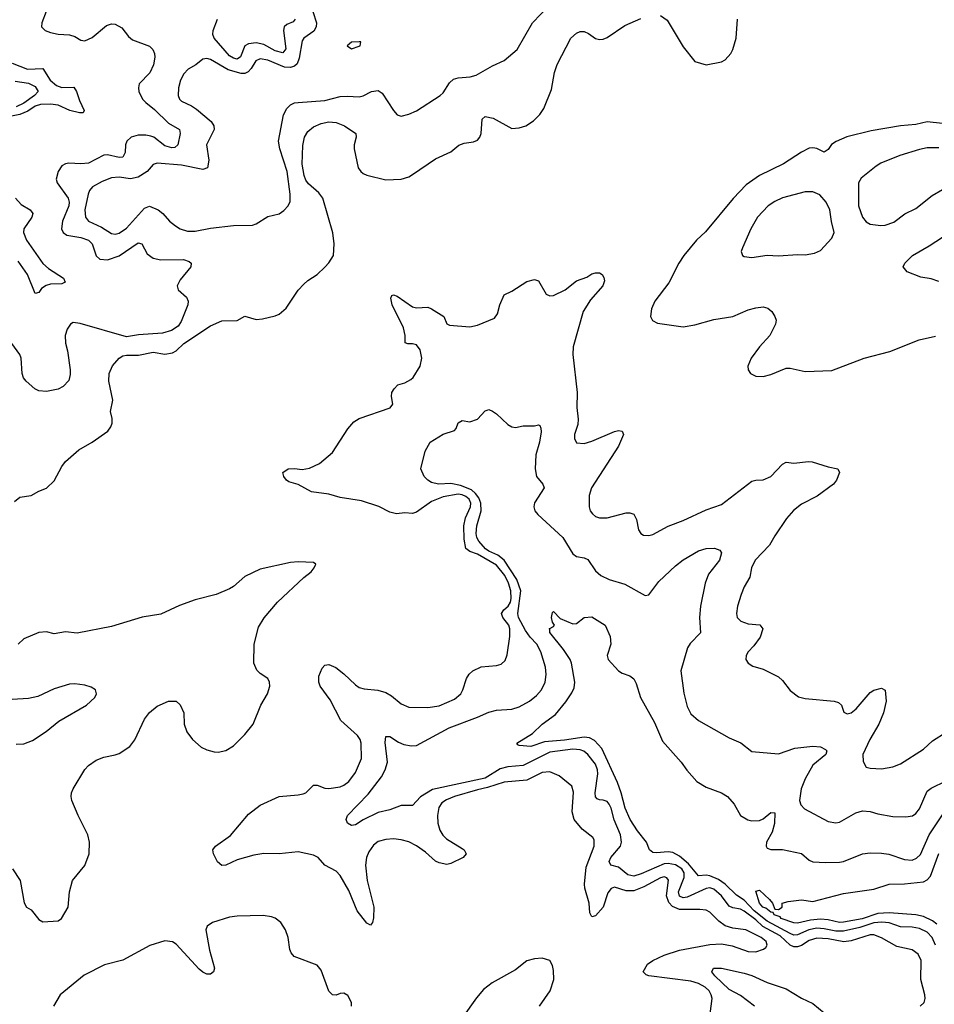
# Model space of a CAD drawing. Header units: inches. Extents: x 1552611 to 1694776, y 811966 to 917215.
# Tile 249 of 256: x 1591409 to 1596207, y 903860 to 909027. Entities that reach past the tile are written whole.
import ezdxf

# ---------------------------------------------------------------- set-up
doc = ezdxf.new("R2010")
doc.units = ezdxf.units.IN
doc.header["$MEASUREMENT"] = 0
doc.layers.add('B5990', color=7, linetype='Continuous')

msp = doc.modelspace()

# ---------------------------------------------------------------- linework, layer by layer
at = {"layer": 'B5990', "color": 5}
for points, elevation in [([(1592946.7, 909070), (1592965.7, 909010), (1592964.4, 908990), (1592952.4, 908967.6), (1592900.2, 908930), (1592890, 908915.6), (1592875.8, 908824.2), (1592863.8, 908796.2), (1592850, 908783.1), (1592830, 908775.5), (1592797.5, 908777.5), (1592710, 908814), (1592670, 908821.1), (1592648.5, 908811.5), (1592623.4, 908770), (1592607.2, 908752.8), (1592590, 908745.2), (1592570, 908744.1), (1592503.1, 908763.1), (1592410, 908817.4), (1592390, 908822.6), (1592370, 908819.6), (1592333.4, 908790), (1592292.8, 908767.2), (1592270, 908743), (1592252.3, 908710), (1592242, 908670), (1592240.2, 908630), (1592246.7, 908610), (1592258.6, 908598.6), (1592310, 908574.5), (1592336.8, 908556.8), (1592412.6, 908492.6), (1592427.9, 908470), (1592429.1, 908450), (1592388.3, 908370), (1592401.6, 908290), (1592394.2, 908250), (1592370, 908241.3), (1592257.2, 908262.8), (1592130, 908274.8), (1592110, 908267), (1592077.1, 908230), (1592030, 908199.8), (1591990, 908192.5), (1591930, 908199.9), (1591890, 908197.7), (1591841.8, 908178.2), (1591791.8, 908150), (1591774.4, 908130), (1591768.2, 908111.8), (1591750.2, 908030), (1591753.8, 907990), (1591769.6, 907969.6), (1591837.7, 907937.7), (1591890, 907905), (1591910, 907901), (1591930, 907906.3), (1591970, 907932.8), (1592062.9, 908037.1), (1592090, 908048.2), (1592134.9, 908030), (1592160.3, 908010), (1592195.3, 907970), (1592225.9, 907945.9), (1592250.2, 907930.2), (1592290, 907916.9), (1592330, 907917.5), (1592410, 907933.8), (1592530, 907947.4), (1592630, 907948.7), (1592650, 907954.9), (1592710, 907994.4), (1592770, 908008), (1592795.2, 908024.8), (1592817, 908050), (1592827.8, 908072.2), (1592828.4, 908111.6), (1592812.8, 908230), (1592773.9, 908350), (1592766.7, 908390), (1592792.2, 908527.8), (1592810, 908560.3), (1592830, 908580.2), (1592850, 908590.2), (1592870, 908593.2), (1593010, 908603.7), (1593090, 908623.8), (1593126.2, 908626.2), (1593190, 908622), (1593210, 908626.7), (1593254, 908650), (1593290, 908655.3), (1593310, 908641.3), (1593370, 908550.6), (1593390, 908527.7), (1593410, 908520.5), (1593450, 908530.4), (1593490, 908548.7), (1593614.5, 908630), (1593630, 908643.8), (1593664.5, 908695.5), (1593685.3, 908714.7), (1593710, 908722.7), (1593772.7, 908727.3), (1593803.7, 908736.3), (1593890, 908785.7), (1593950, 908812.7), (1594018.7, 908870), (1594098.3, 909010), (1594230, 909148.8)], 1040), ([(1591547.6, 909070), (1591524.7, 909010), (1591523.9, 908990), (1591543.1, 908970), (1591570, 908959.7), (1591610, 908951.6), (1591670, 908948), (1591698.5, 908938.5), (1591730, 908919.3), (1591750, 908916.6), (1591790, 908933.7), (1591863.7, 908996.3), (1591890, 909004.4), (1591910, 909002.7), (1591944.4, 908984.4), (1591979.4, 908939.4), (1592001, 908921), (1592090, 908888.3), (1592107.5, 908870), (1592115.5, 908850), (1592117.4, 908830), (1592110.2, 908790), (1592092.3, 908747.7), (1592036, 908690), (1592031.5, 908670), (1592034.4, 908650), (1592053.8, 908610), (1592070, 908593), (1592116.5, 908556.5), (1592190, 908484.2), (1592247.2, 908450), (1592250.2, 908430.2), (1592238, 908370), (1592223.4, 908356.6), (1592206.3, 908353.7), (1592170, 908364.6), (1592112.1, 908410), (1592096.3, 908416.3), (1592070, 908421.7), (1592030, 908421.4), (1591993.4, 908410), (1591971.8, 908390), (1591964.8, 908370), (1591963.1, 908330), (1591950, 908305), (1591930, 908303.6), (1591870, 908317.1), (1591850, 908315.5), (1591770, 908274.3), (1591730.5, 908270.5), (1591666.1, 908273.9), (1591649.1, 908270.9), (1591630, 908259.7), (1591610, 908229.5), (1591600.6, 908190), (1591605.5, 908170), (1591662.8, 908090), (1591669.2, 908070), (1591666.3, 908050), (1591633, 907970), (1591628.6, 907928.7), (1591636.5, 907910), (1591656.1, 907896.1), (1591730, 907883.5), (1591770, 907869.6), (1591789, 907850), (1591810, 907788), (1591830, 907769.4), (1591870, 907767.3), (1591930, 907786.9), (1592030, 907856.3), (1592050, 907851.6), (1592078.1, 907798.1), (1592110, 907775.5), (1592150, 907767.1), (1592267.8, 907767.8), (1592297.8, 907757.8), (1592308.5, 907750), (1592306.3, 907730), (1592250, 907662), (1592235.3, 907630), (1592240.3, 907610), (1592284.2, 907570), (1592292.9, 907550), (1592291.6, 907530), (1592256.9, 907443.1), (1592240.6, 907419.4), (1592204.7, 907395.3), (1592157.8, 907382.2), (1592032.6, 907372.6), (1591970, 907362.7), (1591727.1, 907432.9), (1591690, 907437.2), (1591675.5, 907430), (1591657.7, 907402.3), (1591648.1, 907370), (1591650.1, 907330), (1591660.4, 907290), (1591673.8, 907190), (1591674.3, 907165.7), (1591666, 907134), (1591637.6, 907102.4), (1591610, 907087.4), (1591550, 907075.8), (1591510, 907079.9), (1591489, 907089), (1591442.4, 907130), (1591428.3, 907148.3), (1591422.1, 907170), (1591417.3, 907250), (1591409.3, 907270), (1591367.7, 907327.7)], 1020), ([(1594770, 909049.2), (1594805.1, 909025.1), (1594890, 908884.9), (1594950, 908807.7), (1595010, 908790.6), (1595090, 908806.4), (1595110, 908817.1), (1595139.7, 908850), (1595150, 908870.8), (1595167.1, 908930), (1595175.1, 909030)], 1020), ([(1591381.8, 906498.2), (1591410, 906522), (1591470, 906530.4), (1591510, 906553), (1591550, 906568.5), (1591590, 906606.7), (1591630, 906683), (1591650, 906708), (1591718.4, 906770), (1591790, 906809.1), (1591871.7, 906868.3), (1591887.2, 906890), (1591894, 906910), (1591893.8, 906933.8), (1591885.4, 906970), (1591898.3, 907030), (1591876.9, 907130), (1591877.7, 907170), (1591896.4, 907210), (1591930, 907250.4), (1591950, 907262.4), (1591970, 907266.4), (1592033, 907267), (1592110, 907281.6), (1592170, 907272.2), (1592210, 907279.5), (1592230, 907288.7), (1592270, 907327), (1592410, 907421.1), (1592470, 907447), (1592550, 907448.8), (1592590, 907471.8), (1592650, 907454), (1592683.1, 907456.9), (1592750, 907472.2), (1592770, 907482.4), (1592807, 907513), (1592870, 907607.2), (1592900.2, 907639.8), (1592921.1, 907658.9), (1592969.8, 907690.2), (1593010, 907728.2), (1593030, 907750.6), (1593054.7, 907790), (1593058.8, 907850), (1593051.4, 907908.6), (1592998.8, 908090), (1592978.8, 908118.8), (1592924.9, 908164.9), (1592910, 908185), (1592900.6, 908210), (1592891.1, 908268.9), (1592894.1, 908365.9), (1592903.7, 908410), (1592920.6, 908439.4), (1592950, 908465.4), (1592990, 908483), (1593030, 908491.5), (1593070, 908486.7), (1593113.7, 908470), (1593171.7, 908430), (1593173.8, 908410), (1593163.2, 908370), (1593163.8, 908350), (1593184.8, 908250), (1593198.3, 908230), (1593210, 908219.6), (1593230, 908211.5), (1593330, 908187), (1593410, 908190.4), (1593450, 908203), (1593470, 908214.4), (1593590, 908296.4), (1593670, 908332.7), (1593712.3, 908367.7), (1593741, 908379), (1593790, 908385.7), (1593810, 908394.4), (1593823, 908410), (1593830.6, 908429.4), (1593834.6, 908505.4), (1593850, 908519.6), (1593893, 908510), (1593990, 908455.8), (1594030, 908458.7), (1594064, 908470), (1594104.6, 908495.4), (1594138.4, 908530), (1594158.9, 908561.1), (1594199.3, 908660.7), (1594215.1, 908750), (1594228.7, 908791.3), (1594299.7, 908930), (1594330, 908956.9), (1594350, 908964.2), (1594370, 908964.2), (1594393.7, 908953.7), (1594430, 908928.4), (1594450, 908923.1), (1594470, 908925.3), (1594490, 908934), (1594584.1, 908995.9), (1594666.9, 909033.1)], 1020), ([(1592853.5, 909030), (1592844, 909016), (1592810, 909002.6), (1592796.1, 908990), (1592793.1, 908970), (1592805.6, 908874.4), (1592790, 908853.8), (1592750, 908863.6), (1592690, 908896.2), (1592650, 908905.3), (1592610, 908899.8), (1592590.7, 908889.3), (1592567.1, 908832.9), (1592550, 908819.4), (1592530, 908824.4), (1592510, 908836.8), (1592429.1, 908930), (1592421.5, 908950), (1592424.2, 908970), (1592446.3, 909030)], 1020), ([(1591370, 908798.9), (1591450, 908767.6), (1591530, 908771.3), (1591569.2, 908710), (1591602.2, 908682.2), (1591630, 908671.5), (1591692.8, 908672.8), (1591707.2, 908650), (1591722.2, 908602.2), (1591747.6, 908550), (1591741.4, 908538.6), (1591722.4, 908537.6), (1591671.9, 908550), (1591610, 908577.8), (1591570, 908584.2), (1591517.6, 908582.4), (1591490, 908573.2), (1591452.2, 908547.8), (1591410, 908530.2), (1591276.5, 908503.5)], 980), ([(1591385.2, 908705.2), (1591454.4, 908694.4), (1591490, 908675.9), (1591505.6, 908650), (1591486.6, 908630), (1591430, 908589), (1591391.1, 908568.9)], 960), ([(1596250, 908482.5), (1596170, 908490.5), (1596110, 908477.2), (1596030, 908470.6), (1595875.7, 908444.3), (1595748.2, 908411.8), (1595691.7, 908388.3), (1595667.2, 908372.8), (1595650, 908345.2), (1595630, 908332.3), (1595590, 908351.3), (1595570, 908355.1), (1595550, 908352.1), (1595510, 908332.1), (1595415.8, 908270), (1595290.1, 908209.9), (1595219.4, 908160.6), (1595151.2, 908088.8), (1595006.8, 907913.2), (1594959.3, 907870), (1594892.4, 907790), (1594866.7, 907750), (1594813.7, 907646.3), (1594741.7, 907550), (1594724.2, 907510), (1594718, 907470), (1594728.7, 907448.7), (1594755.1, 907435.1), (1594890, 907414.6), (1594950, 907424.9), (1595050, 907453.2), (1595149.2, 907470), (1595230, 907503.9), (1595270, 907514.4), (1595310, 907520.3), (1595333.6, 907513.6), (1595355.2, 907495.3), (1595371, 907470), (1595378, 907450), (1595374, 907430), (1595344.9, 907370), (1595290.2, 907310), (1595246.3, 907250), (1595228.5, 907208.5), (1595230.6, 907190), (1595242.8, 907170), (1595270, 907157.1), (1595310, 907155.3), (1595350, 907164.9), (1595430, 907198.3), (1595450, 907199.1), (1595530, 907181.5), (1595670, 907186), (1595839, 907250), (1595973.5, 907286.5), (1596127.3, 907347.3), (1596213, 907367)], 1020), ([(1596230, 908354.5), (1596170, 908353.7), (1596130, 908346), (1596025.5, 908314.5), (1595926.4, 908273.6), (1595901.2, 908258.8), (1595824, 908196), (1595808.6, 908171.4), (1595809.3, 908050), (1595830, 907990.4), (1595850, 907967), (1595870, 907953.7), (1595926.1, 907946.1), (1595950, 907948.7), (1595995.2, 907964.8), (1596051.9, 908008.1), (1596110, 908036), (1596196.4, 908103.6), (1596250, 908135.6)], 1040), ([(1591387.3, 908090), (1591417.6, 908057.6), (1591463.5, 908030), (1591478.4, 908010), (1591473.5, 907990), (1591430.6, 907930), (1591429.2, 907910), (1591444, 907870), (1591530, 907747.2), (1591560.6, 907720.6), (1591638.3, 907670), (1591648.2, 907650), (1591630, 907641.4), (1591570, 907638.9), (1591548, 907632), (1591523.9, 907616.1), (1591510, 907594.7), (1591490, 907589.6), (1591449.9, 907690), (1591400.5, 907760.5)], 980), ([(1596230, 907653.3), (1596190, 907667.5), (1596136.4, 907676.4), (1596064.2, 907704.2), (1596044, 907730), (1596052.9, 907750), (1596092.8, 907790), (1596180.3, 907839.7), (1596250, 907886.3)], 1020), ([(1595030.7, 903810.7), (1595041, 903890), (1595037.2, 903910), (1595025.8, 903930), (1595005.2, 903950), (1594970, 903968.7), (1594930, 903981.1), (1594709.3, 904010), (1594695.3, 904015.3), (1594678.9, 904030), (1594703.1, 904070), (1594729.8, 904090), (1594790, 904117.9), (1594870, 904143.3), (1595030, 904174.4), (1595090, 904177.8), (1595146.7, 904166.7), (1595230, 904136.5), (1595270, 904134.4), (1595311.6, 904148.4), (1595322.7, 904157.3), (1595331, 904170), (1595325.3, 904190), (1595298, 904210), (1595218.4, 904250), (1595150, 904259.8), (1595110, 904271.8), (1595076.4, 904296.4), (1595030, 904342.7), (1595010, 904353.3), (1594977.8, 904357.8), (1594870, 904357.8), (1594833.9, 904373.9), (1594814.4, 904394.4), (1594801.9, 904430), (1594812.2, 904512.2), (1594803.8, 904523.8), (1594790, 904529.1), (1594770, 904524.2), (1594683.7, 904476.3), (1594630, 904455.2), (1594590, 904455.6), (1594530, 904474.5), (1594511.6, 904468.4), (1594495.1, 904444.9), (1594469.5, 904370), (1594430, 904324.8), (1594410, 904318.3), (1594400.4, 904340.4), (1594395.8, 904390), (1594373.3, 904470), (1594372.2, 904490), (1594380.2, 904579.8), (1594423.4, 904690), (1594423.3, 904723.3), (1594416, 904736), (1594359.1, 904779.1), (1594317.3, 904830), (1594307.4, 904870), (1594313.8, 904973.8), (1594305.1, 905005.1), (1594239, 905059), (1594190, 905080.6), (1594150, 905076.5), (1594070, 905036.1), (1593950, 905026.1), (1593863, 904997), (1593810, 904986.1), (1593689.8, 904949.8), (1593647.4, 904932.6), (1593623.6, 904916.4), (1593607.2, 904892.8), (1593600.3, 904850), (1593601.9, 904810), (1593613.2, 904773.2), (1593628.2, 904748.2), (1593648.4, 904728.4), (1593730, 904678), (1593740.3, 904670), (1593750.3, 904650), (1593735.5, 904630), (1593670, 904598.2), (1593650, 904594), (1593610, 904601.8), (1593590, 904611.9), (1593537.8, 904657.8), (1593490, 904690.8), (1593450, 904711.7), (1593410, 904723.4), (1593370, 904728.3), (1593330, 904724.5), (1593290, 904713.5), (1593264.2, 904695.8), (1593239.7, 904660.3), (1593228.6, 904630), (1593222.4, 904590), (1593232.1, 904510), (1593267.1, 904370), (1593265.8, 904314.2), (1593259.3, 904290), (1593250, 904276), (1593230, 904285.1), (1593179.5, 904350), (1593136.5, 904456.5), (1593090, 904535.7), (1593070, 904557.8), (1593009.9, 904589.9), (1592974, 904630), (1592950, 904643.1), (1592870, 904659.8), (1592770.8, 904649.2), (1592688.9, 904651.1), (1592637.5, 904642.5), (1592550, 904618.7), (1592490, 904589.8), (1592470, 904588.6), (1592446.9, 904606.9), (1592425.2, 904650), (1592422.7, 904670), (1592436, 904690), (1592515, 904745), (1592610, 904856.9), (1592670, 904905.6), (1592770, 904951), (1592870, 904958.4), (1592895.4, 904964.6), (1592910, 904970.3), (1592950, 905010.3), (1592970, 905009.1), (1593010, 904993.4), (1593030, 904991.7), (1593090, 905001.2), (1593110, 905010.2), (1593135.7, 905030), (1593170, 905076.5), (1593201.4, 905150), (1593201.1, 905230), (1593194.9, 905250), (1593180.6, 905270), (1593093.1, 905350), (1593037.9, 905457.9), (1592984.8, 905530), (1592977.5, 905550), (1592978.7, 905581.3), (1592996.2, 905623.8), (1593010, 905640.3), (1593030, 905643.2), (1593067.8, 905627.8), (1593110, 905594.4), (1593170, 905535.6), (1593190, 905522.7), (1593215.8, 905515.8), (1593288.2, 905508.2), (1593330, 905495.4), (1593358.8, 905478.8), (1593410, 905437.2), (1593450, 905419.7), (1593550, 905417.8), (1593610, 905425.6), (1593690, 905461.8), (1593723.1, 905490), (1593734.2, 905510), (1593753.3, 905570), (1593767.6, 905592.4), (1593786.3, 905610), (1593830, 905630.1), (1593910, 905638), (1593935.1, 905644.9), (1593955.6, 905664.4), (1593966.9, 905693.1), (1593980.9, 905790), (1593981.1, 905830), (1593974.5, 905850), (1593944.3, 905890), (1593936.2, 905910), (1593948.1, 905930), (1593971, 905949), (1593983.3, 905970), (1593988.1, 905990), (1593986.3, 906030), (1593973.8, 906070), (1593953.8, 906110), (1593910, 906164.8), (1593810, 906221.7), (1593770, 906235.9), (1593750, 906251.7), (1593740.2, 906300.2), (1593739.2, 906370), (1593747.9, 906412.1), (1593774.5, 906470), (1593775.4, 906490), (1593766.1, 906510), (1593750, 906524.1), (1593730, 906533.7), (1593710, 906536.8), (1593630, 906522.3), (1593570, 906498), (1593490, 906442), (1593470, 906435.4), (1593430, 906438.5), (1593386.1, 906433.9), (1593350, 906442.4), (1593292.9, 906472.9), (1593202.8, 906502.8), (1593090, 906519.5), (1593030, 906537.7), (1592939.3, 906550), (1592870, 906587), (1592821.5, 906601.5), (1592808.7, 906610), (1592794, 906630), (1592789, 906650), (1592818, 906670), (1592850, 906672.4), (1592890, 906667.3), (1592930, 906673.7), (1592982.4, 906697.6), (1593050, 906755.3), (1593130, 906879.3), (1593162.6, 906917.4), (1593190, 906934.9), (1593353.2, 906990), (1593366, 907010), (1593359.3, 907050), (1593362, 907070), (1593373, 907090), (1593392, 907110), (1593430, 907121.3), (1593461, 907139), (1593472.8, 907150), (1593510, 907208.9), (1593518.2, 907250), (1593510, 907294), (1593490, 907321.2), (1593470, 907326.2), (1593445.1, 907325.1), (1593431.6, 907331.6), (1593431, 907370), (1593423.1, 907410), (1593363.5, 907530), (1593355.1, 907564.9), (1593361, 907579), (1593370, 907583), (1593390, 907575.8), (1593470, 907519.6), (1593490, 907514.6), (1593550, 907517.6), (1593570, 907510.4), (1593633.4, 907470), (1593650.4, 907430.4), (1593664, 907424), (1593770, 907414.4), (1593810, 907423.8), (1593899.3, 907460.7), (1593916, 907484), (1593927, 907530), (1593950, 907582.8), (1593990, 907601.6), (1594070, 907652.2), (1594110, 907663), (1594130, 907657.3), (1594170, 907587.3), (1594190, 907577.3), (1594210, 907579.1), (1594270, 907608.8), (1594330, 907657.1), (1594384.4, 907675.6), (1594410, 907692.7), (1594430, 907699.1), (1594450, 907698.8), (1594464.7, 907690), (1594474, 907674), (1594476.4, 907656.4), (1594468.4, 907630), (1594402.8, 907557.2), (1594364.3, 907495.7), (1594312.3, 907310), (1594310.9, 907270), (1594333.6, 907070), (1594332, 906992), (1594339.3, 906930), (1594337.8, 906902.2), (1594320.2, 906850), (1594318.7, 906830), (1594330, 906806.7), (1594370, 906803.6), (1594410, 906814.7), (1594530, 906866), (1594550.2, 906870.3), (1594570, 906867.3), (1594576.1, 906850), (1594550, 906789.7), (1594408.6, 906570), (1594396.5, 906530), (1594396.5, 906470), (1594402.3, 906450), (1594413.2, 906433.2), (1594430, 906420.3), (1594450, 906412.8), (1594490, 906412.3), (1594590, 906439), (1594610, 906439.5), (1594630, 906432.4), (1594644.8, 906404.8), (1594654.9, 906350), (1594667.3, 906330), (1594682, 906322), (1594710, 906320.3), (1594730, 906326), (1594810, 906369), (1594890, 906398), (1595010, 906455.5), (1595090, 906482.3), (1595250, 906606), (1595270, 906611.1), (1595310, 906612.1), (1595349.7, 906630), (1595410, 906694.9), (1595430, 906705.3), (1595470, 906699.1), (1595547.8, 906707.8), (1595565.9, 906705.9), (1595650, 906680.3), (1595701, 906670), (1595710.4, 906650), (1595694.6, 906610), (1595678.7, 906590), (1595592.7, 906527.3), (1595510, 906485.3), (1595468.6, 906451.4), (1595432, 906410), (1595370, 906319.2), (1595342.1, 906270), (1595267.1, 906190), (1595247.7, 906150), (1595239.1, 906100.9), (1595208.9, 906050), (1595194.6, 906010), (1595174.3, 905950), (1595169, 905910), (1595173.4, 905890), (1595192.7, 905870), (1595230, 905856.5), (1595291, 905851), (1595307.2, 905830), (1595292.8, 905787.2), (1595259.6, 905740.4), (1595230.4, 905710), (1595220.7, 905690), (1595218.8, 905670), (1595230.5, 905650.5), (1595254.6, 905634.6), (1595310, 905618.7), (1595390, 905578.7), (1595410, 905559.3), (1595450, 905506.4), (1595494.1, 905474.1), (1595530, 905464.2), (1595682, 905450), (1595704.2, 905444.2), (1595720.4, 905430), (1595732.8, 905392.8), (1595750, 905384.9), (1595770, 905389.1), (1595797.4, 905410), (1595870, 905496), (1595890, 905508.9), (1595930, 905519.5), (1595948.6, 905508.6), (1595953.7, 905450), (1595940.8, 905390), (1595915.8, 905330), (1595868.1, 905250), (1595832.4, 905170), (1595833.8, 905133.8), (1595850, 905104.4), (1595870, 905098.7), (1595930, 905096.1), (1595990, 905106.3), (1596030, 905122), (1596150, 905199.6), (1596198.1, 905241.8), (1596270, 905287.6)], 980), ([(1596132.6, 903850), (1596153.1, 903870), (1596158.8, 903890), (1596157.1, 903910), (1596136.3, 903990), (1596137.6, 904090), (1596122.2, 904122.2), (1596090, 904146.2), (1596010, 904163.5), (1595930, 904208.6), (1595890, 904224), (1595870, 904224.3), (1595770, 904193.6), (1595732.1, 904187.9), (1595650, 904203.7), (1595590, 904206.7), (1595550, 904194.3), (1595510, 904168.3), (1595490, 904161.9), (1595470, 904161.8), (1595450, 904171), (1595399.1, 904219.1), (1595308.1, 904268.1), (1595270, 904303.5), (1595210, 904347.9), (1595190, 904359.2), (1595150, 904365.6), (1595130, 904374.4), (1595089.9, 904430), (1595050, 904464.9), (1595030, 904471.5), (1595010, 904468.2), (1594910, 904422.3), (1594890, 904419.5), (1594870, 904426.8), (1594865.2, 904450), (1594893.9, 904526.1), (1594894.3, 904550), (1594882.8, 904570), (1594850, 904592.4), (1594810, 904599), (1594790, 904597.3), (1594670, 904545.4), (1594630, 904533.1), (1594599.8, 904539.8), (1594550, 904580.2), (1594510.8, 904590.8), (1594500.8, 904610), (1594509.9, 904630), (1594560.2, 904690), (1594565.2, 904710), (1594560.7, 904750), (1594528, 904828), (1594511.1, 904890), (1594501.1, 904910), (1594490, 904923.9), (1594470, 904931.1), (1594450, 904932.2), (1594437.9, 904937.9), (1594429, 904949), (1594428.3, 904970), (1594442.3, 905070), (1594440.5, 905090), (1594430, 905120.3), (1594389.8, 905170), (1594368, 905188), (1594350, 905195.8), (1594310, 905199.1), (1594190, 905183.5), (1594050, 905113.9), (1593970, 905106.1), (1593930, 905094.9), (1593850, 905046.6), (1593573.7, 904986.3), (1593511.6, 904948.4), (1593470, 904902.9), (1593410, 904902.7), (1593350, 904880.9), (1593290, 904866.4), (1593210, 904828.4), (1593170, 904801.7), (1593150, 904799.1), (1593128, 904810), (1593121.6, 904830), (1593129.5, 904850), (1593237.6, 904962.4), (1593306.2, 905053.8), (1593327.1, 905090), (1593339.3, 905130), (1593326.5, 905233.5), (1593330, 905266), (1593350, 905265.3), (1593396, 905236), (1593423.8, 905223.8), (1593464.2, 905215.8), (1593490, 905217.4), (1593662, 905310), (1593810, 905366), (1593870, 905393.8), (1593910, 905404.3), (1593990, 905408.8), (1594030, 905420.8), (1594083.1, 905450), (1594119.8, 905480.2), (1594146.9, 905510), (1594166.3, 905550), (1594170.6, 905590), (1594167.3, 905630), (1594143, 905710), (1594122.4, 905750), (1594086.7, 905786.7), (1594061.8, 905821.8), (1594026.5, 905890), (1594021.6, 905910), (1594038.5, 906030), (1594017.4, 906090), (1593951, 906191), (1593917.7, 906217.7), (1593870, 906238.2), (1593853.3, 906250), (1593817.6, 906290), (1593806.5, 906310), (1593803.5, 906330), (1593807.8, 906370), (1593829.9, 906450.1), (1593827.4, 906490), (1593817.5, 906517.5), (1593800.9, 906540.9), (1593779.2, 906559.2), (1593722.3, 906582.3), (1593670, 906593.2), (1593606, 906590), (1593570, 906597.4), (1593549.8, 906609.8), (1593531.6, 906630), (1593514, 906670), (1593536.6, 906763.4), (1593562.7, 906810), (1593630, 906852.4), (1593690, 906870.7), (1593698.9, 906881.1), (1593710, 906910.8), (1593730, 906922.8), (1593770, 906916.3), (1593810, 906930.7), (1593850, 906974), (1593861.6, 906978.4), (1593870, 906980.5), (1593890, 906972.7), (1593910, 906959.3), (1593970, 906902.8), (1593990, 906890.8), (1594010, 906887.3), (1594050, 906894.8), (1594110, 906894.8), (1594130, 906901), (1594136.8, 906896.8), (1594143.5, 906883.5), (1594144.5, 906864.5), (1594136, 906810), (1594117.1, 906742.9), (1594113.7, 906670), (1594119.5, 906630), (1594153.4, 906590), (1594160.5, 906570), (1594109.1, 906490.9), (1594106, 906470), (1594112, 906450), (1594126.7, 906430), (1594257.6, 906310), (1594310, 906223.8), (1594330, 906210.4), (1594370, 906203.1), (1594390, 906194.4), (1594430, 906134), (1594457.6, 906110), (1594500.5, 906090), (1594584.3, 906064.3), (1594690, 906005.7), (1594710, 906008.5), (1594761.9, 906078.1), (1594850, 906161.5), (1594890, 906192.4), (1594970, 906239), (1595010, 906251.6), (1595053.8, 906253.8), (1595082.5, 906242.5), (1595090.7, 906230), (1595080.4, 906190), (1595022.6, 906117.4), (1595004.7, 906070), (1594980.7, 905950), (1594974.4, 905890), (1594981.1, 905810), (1594925.9, 905754.1), (1594911.9, 905730), (1594878, 905610), (1594892.8, 905492.8), (1594910, 905422), (1594930, 905384.2), (1594970, 905348.9), (1595130, 905257.6), (1595191.5, 905231.5), (1595250, 905187.3), (1595390, 905174.9), (1595476, 905204), (1595570, 905214.3), (1595610, 905210.2), (1595637, 905197), (1595643.1, 905190), (1595637.7, 905170), (1595570, 905114.2), (1595530, 905043.5), (1595508.1, 904990), (1595500.6, 904930), (1595507.3, 904907.3), (1595525.8, 904885.8), (1595650, 904818.5), (1595690, 904812.6), (1595710, 904816.1), (1595796, 904864), (1595830, 904874.9), (1595870, 904872.2), (1595910, 904859.7), (1595990, 904844.9), (1596056.8, 904843.2), (1596091.9, 904848.1), (1596110, 904861.6), (1596130, 904885.5), (1596170, 904977.8), (1596190, 904994), (1596270, 905032.6)], 960), ([(1591371.1, 904571.1), (1591411.5, 904510), (1591432.2, 904392.2), (1591444, 904370), (1591470, 904356.3), (1591510, 904304.9), (1591530, 904293), (1591610, 904298.8), (1591628.7, 904310), (1591662.7, 904370), (1591669.6, 904450), (1591685.6, 904510), (1591750.9, 904589.1), (1591772.8, 904650), (1591776, 904710), (1591766.2, 904750), (1591715.6, 904850), (1591683.2, 904930), (1591679.8, 904950), (1591681.1, 904970), (1591688.9, 904990), (1591750, 905092), (1591770, 905113.4), (1591810, 905141.1), (1591850, 905157.6), (1591910, 905168.4), (1591930, 905176.4), (1591986.7, 905213.3), (1592012.2, 905247.8), (1592064.2, 905355.8), (1592090, 905390.6), (1592130, 905423.8), (1592190.5, 905450.5), (1592230, 905450.6), (1592250, 905430.8), (1592270.2, 905390.3), (1592271.8, 905330), (1592285.3, 905290), (1592314.9, 905250), (1592361.6, 905210), (1592390, 905194.6), (1592430, 905184.2), (1592450, 905183.7), (1592490, 905192), (1592530, 905215.8), (1592590, 905275.8), (1592633.7, 905330), (1592674.6, 905430), (1592708.5, 905490), (1592721.1, 905530), (1592719.7, 905550), (1592711.6, 905570), (1592670, 905596.4), (1592652.7, 905612.7), (1592636.5, 905650), (1592639.5, 905750), (1592661.3, 905838.7), (1592691.9, 905888.1), (1592760.7, 905970), (1592899.7, 906100.3), (1592937.2, 906130), (1592953.2, 906150), (1592962, 906170), (1592950, 906179), (1592870, 906182.4), (1592830, 906178), (1592670, 906143.5), (1592590, 906104.2), (1592530, 906052.2), (1592510, 906040.4), (1592439.1, 906010), (1592330, 905982.8), (1592247, 905953), (1592150, 905907.7), (1592051.5, 905891.5), (1591890, 905842), (1591710, 905807.1), (1591650, 905815.1), (1591590, 905803.6), (1591550, 905815.1), (1591510, 905811.5), (1591430, 905777), (1591401.6, 905750)], 1020), ([(1596213.2, 904170), (1596195.2, 904210), (1596170, 904238.1), (1596130, 904257), (1596090, 904264.3), (1596030, 904266.4), (1595970, 904287.2), (1595931.2, 904291.2), (1595890, 904287.2), (1595816.6, 904263.4), (1595730, 904244.1), (1595690, 904243.7), (1595630, 904256.6), (1595590, 904259.4), (1595548.6, 904251.4), (1595490, 904225.3), (1595470, 904222.8), (1595450, 904231.3), (1595330, 904296.2), (1595262.1, 904350), (1595210, 904405.8), (1595170, 904431.8), (1595109.6, 904490), (1595075.4, 904515.4), (1595030, 904534.8), (1595010, 904538.1), (1594970, 904534.1), (1594917.4, 904597.4), (1594870, 904637.3), (1594835.8, 904655.8), (1594810, 904660.6), (1594750, 904654), (1594730, 904657.2), (1594713.7, 904670), (1594697.3, 904710), (1594650, 904769.9), (1594610.9, 904830), (1594585.8, 904890), (1594564.4, 904970), (1594544.4, 905024.4), (1594462, 905202), (1594423.7, 905243.7), (1594397.7, 905257.7), (1594370, 905261.8), (1594266.4, 905246.4), (1594162.5, 905237.5), (1594090, 905213.3), (1594030, 905217.2), (1594021.5, 905221.5), (1594017.2, 905230), (1594099.6, 905280.4), (1594150, 905330.3), (1594219.8, 905380.2), (1594273.5, 905446.5), (1594305.8, 905494.2), (1594318.5, 905521.5), (1594320.6, 905550), (1594304.1, 905650), (1594297.1, 905670), (1594261.7, 905721.7), (1594189.2, 905810.8), (1594189.2, 905829.2), (1594186, 905830), (1594210, 905842), (1594214, 905850), (1594204.7, 905864.7), (1594199.3, 905890), (1594204.1, 905915.9), (1594210, 905921), (1594243.7, 905883.7), (1594310, 905857.1), (1594330, 905858.8), (1594370, 905890.4), (1594410, 905892.7), (1594480.7, 905850), (1594507.3, 905790), (1594510.5, 905750), (1594490.7, 905690), (1594496, 905670), (1594551, 905610), (1594570, 905597.3), (1594610, 905583), (1594630, 905567.3), (1594643.1, 905543.1), (1594666.5, 905470), (1594738.6, 905338.6), (1594780.4, 905240.4), (1594879.5, 905130), (1594908.3, 905088.3), (1594961.1, 905030), (1595010, 904999), (1595090, 904969.1), (1595122, 904950), (1595156.9, 904910), (1595190, 904850.4), (1595228.2, 904828.2), (1595250, 904822), (1595290, 904823.9), (1595310, 904834), (1595350, 904866.7), (1595370, 904864.7), (1595368.9, 904808.9), (1595356.6, 904763.4), (1595327.5, 904710), (1595324.9, 904690), (1595330, 904679.1), (1595350, 904673), (1595410, 904672.4), (1595510, 904651.8), (1595550, 904616.5), (1595570, 904608.3), (1595636.6, 904603.4), (1595710, 904605.6), (1595730, 904609.3), (1595830, 904649.2), (1595870, 904654), (1595930, 904653.7), (1595967.7, 904647.7), (1596050, 904619), (1596090, 904616.3), (1596114, 904626), (1596134.3, 904645.7), (1596179.3, 904750), (1596250, 904854.3)], 940), ([(1591390, 905225.3), (1591430, 905227.4), (1591475.7, 905244.3), (1591548, 905292), (1591614.1, 905345.9), (1591759.5, 905430), (1591803.6, 905470), (1591812.8, 905490), (1591806.6, 905510), (1591784.2, 905524.2), (1591750, 905535.4), (1591698, 905542), (1591670, 905539.6), (1591590, 905514.7), (1591504.2, 905475.8), (1591455.2, 905464.8), (1591370, 905459.3)], 1040), ([(1596220.4, 904280.4), (1596197.6, 904297.6), (1596150, 904321.3), (1596110, 904329.6), (1595970, 904340.8), (1595910, 904335.8), (1595827.7, 904307.7), (1595730, 904290.9), (1595709.3, 904290), (1595650, 904303.2), (1595610, 904306.1), (1595558.1, 904301.9), (1595490, 904286), (1595470, 904286.8), (1595404, 904310), (1595398.3, 904318.3), (1595366.9, 904330), (1595361.2, 904341.2), (1595350, 904343.1), (1595323.9, 904363.9), (1595306.7, 904370), (1595289.4, 904390), (1595270, 904454), (1595290, 904458.4), (1595343, 904410), (1595358.8, 904390), (1595370, 904358.8), (1595390, 904358), (1595408, 904370), (1595408, 904390), (1595441.2, 904398.8), (1595510, 904408.4), (1595570, 904399.5), (1595730, 904441.7), (1595890, 904463.5), (1595969.8, 904490.2), (1596050, 904492), (1596150, 904503), (1596170, 904513), (1596187.3, 904532.7), (1596230, 904651.4)], 920), ([(1593149.3, 903850), (1593149.4, 903870), (1593130, 903906), (1593110, 903918.3), (1593090, 903917.2), (1593070, 903908.3), (1593050, 903909.7), (1593030, 903928.2), (1592990, 904039.3), (1592970, 904065.2), (1592849.6, 904110), (1592833.3, 904130), (1592826.8, 904146.8), (1592817.7, 904210), (1592804, 904250), (1592778.7, 904290), (1592750, 904311.2), (1592730, 904319.1), (1592685.7, 904325.7), (1592550, 904322), (1592510, 904317), (1592420.5, 904290), (1592392.7, 904270), (1592385.2, 904250), (1592404.4, 904144.4), (1592430.3, 904050), (1592424.9, 904030), (1592410, 904018.4), (1592390, 904018.7), (1592370, 904028.2), (1592350, 904045.1), (1592230, 904174.9), (1592210, 904187.7), (1592170, 904192.5), (1592091.3, 904168.7), (1591950, 904090.7), (1591853.6, 904066.4), (1591746.4, 904013.6), (1591621, 903910), (1591586.7, 903850)], 1020), ([(1594135.6, 903850), (1594192, 903930), (1594210.7, 903990), (1594210, 904038), (1594204, 904064), (1594189.6, 904089.6), (1594150, 904101.6), (1594110, 904098.7), (1594070, 904088), (1594010, 904041.6), (1593886.8, 903973.2), (1593842.2, 903937.8), (1593805.4, 903894.6), (1593732.2, 903790)], 1020), ([(1595263.2, 903850), (1595190, 903905.7), (1595130, 903938.4), (1595054.8, 904010), (1595039.7, 904030), (1595049.3, 904050), (1595090, 904050.1), (1595210, 904023.6), (1595250.5, 904010.5), (1595330, 903974.4), (1595430, 903941.2), (1595510, 903892.7), (1595570, 903863.8), (1595630, 903814.3)], 960)]:
    msp.add_lwpolyline(points, dxfattribs=dict(at, elevation=elevation))
for points, elevation in [([(1593190, 908911.6), (1593150, 908909), (1593126.8, 908890), (1593150, 908874.8), (1593190, 908888.2), (1593195.3, 908890), (1593198, 908910)], 1060), ([(1595530, 908123.9), (1595410, 908091.7), (1595370, 908072.9), (1595335.3, 908050), (1595280.3, 907990), (1595244.2, 907930), (1595200.5, 907830), (1595194, 907810), (1595201, 907790), (1595210, 907784), (1595250, 907779.3), (1595330, 907790.4), (1595390, 907788.5), (1595490, 907794.9), (1595530, 907793), (1595579.1, 907800.9), (1595610, 907816.3), (1595670, 907880.7), (1595682.4, 907910), (1595667.4, 907967.4), (1595658.7, 908030), (1595639.8, 908070), (1595607.2, 908107.2), (1595570, 908123.5)], 1040)]:
    msp.add_lwpolyline(points, close=True, dxfattribs=dict(at, elevation=elevation))

doc.saveas('drawing.dxf')
